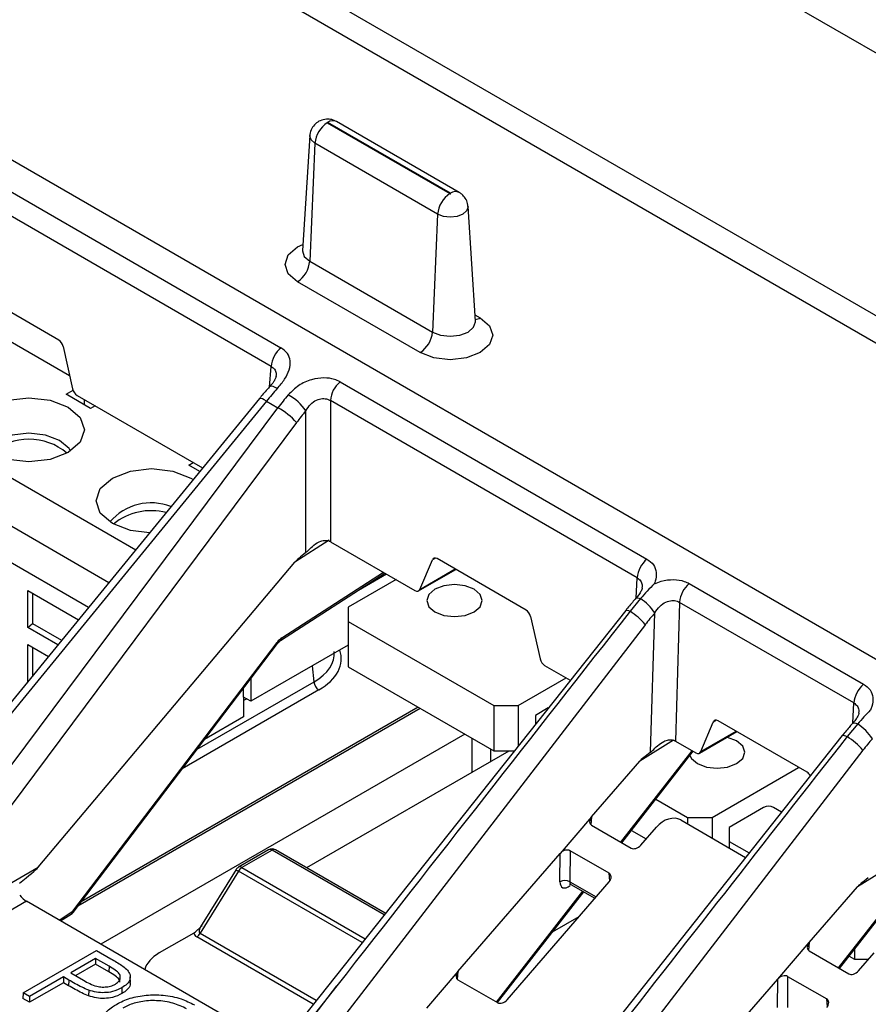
# Model space of a CAD drawing. Header units: millimetres. Extents: x 16 to 503, y 3 to 290.
# Tile 117 of 169: x 95.18 to 97.06, y 160.86 to 163.04. Entities that reach past the tile are written whole.
import ezdxf

# ---------------------------------------------------------------- set-up
doc = ezdxf.new("R2010")
doc.units = ezdxf.units.MM

msp = doc.modelspace()

# ---------------------------------------------------------------- linework, layer by layer
at = {"color": 7, "linetype": 'Continuous', "lineweight": 25}
for p, q in [((90.7967, 165.2441), (100.7299, 159.5097)), ((97.8715, 162.5024), (95.0704, 164.1194)), ((95.062, 163.5427), (97.421, 162.1809)), ((97.4087, 162.1269), (95.0357, 163.4967)), ((94.6341, 162.9571), (95.7553, 162.3098)), ((95.7337, 162.2683), (94.6126, 162.9155)), ((95.8578, 162.8083), (96.1297, 162.6513)), ((96.1312, 162.6521), (95.8592, 162.8091)), ((96.1504, 162.654), (95.8785, 162.811)), ((95.8191, 162.7798), (95.8028, 162.5256)), ((95.8306, 162.7628), (95.8191, 162.5016)), ((96.1026, 162.6058), (95.8306, 162.7628)), ((96.1026, 162.6058), (96.091, 162.3446)), ((96.1862, 162.3686), (96.1699, 162.6228)), ((95.8028, 162.5256), (95.8028, 162.5249)), ((95.8191, 162.5016), (96.091, 162.3446)), ((96.0639, 162.2992), (95.7919, 162.4562)), ((94.4323, 162.4403), (95.4334, 161.8624)), ((95.2626, 162.3268), (95.0653, 162.4408)), ((96.1853, 162.3829), (96.1971, 162.3761)), ((94.4051, 162.3492), (95.374, 161.7899)), ((95.1013, 162.3555), (95.2868, 162.2484)), ((95.2725, 162.3124), (95.2934, 162.2186)), ((95.3286, 161.7344), (94.3616, 162.2927)), ((95.7296, 162.2228), (95.7337, 162.2683)), ((95.8862, 162.2342), (96.5666, 161.8415)), ((95.2789, 162.2068), (95.2943, 162.2157)), ((95.7074, 162.1971), (94.8172, 161.1097)), ((95.723, 162.1915), (94.8328, 161.104)), ((95.3333, 162.1754), (95.2789, 162.2068)), ((95.3033, 162.2042), (95.5816, 162.0435)), ((95.3189, 162.1952), (95.3189, 162.1837)), ((95.723, 162.1915), (95.7485, 162.1767)), ((96.5451, 161.7999), (95.8647, 162.1927)), ((95.8647, 162.1927), (95.8647, 161.8801)), ((94.9133, 161.0576), (95.7485, 162.1767)), ((95.3433, 162.1811), (95.3333, 162.1754)), ((95.8104, 161.856), (95.8104, 162.1698)), ((95.7898, 162.144), (94.9546, 161.0249)), ((95.5509, 162.0498), (95.5608, 162.0555)), ((95.5753, 162.0357), (95.5509, 162.0498)), ((95.5555, 162.0211), (95.5607, 162.0179)), ((95.862, 161.8835), (95.7863, 161.835)), ((95.8647, 161.8801), (96.0523, 161.7718)), ((96.0629, 161.7744), (96.0909, 161.84)), ((96.0978, 161.8439), (96.0909, 161.84)), ((96.2988, 161.7286), (96.1015, 161.8426)), ((95.217, 161.159), (95.7863, 161.835)), ((96.0602, 161.7711), (96.1427, 161.8188)), ((96.0629, 161.7744), (96.1412, 161.8196)), ((95.7544, 161.661), (95.9858, 161.8102)), ((95.7575, 161.6673), (95.9822, 161.8123)), ((96.0104, 161.796), (95.9044, 161.7348)), ((95.9892, 161.8082), (95.9269, 161.7722)), ((96.5424, 161.7553), (96.5451, 161.7999)), ((96.6605, 161.7873), (97.0469, 161.5642)), ((95.1938, 161.7719), (95.3062, 161.7071)), ((95.1938, 161.6898), (95.1938, 161.7719)), ((95.2047, 161.7657), (95.2047, 161.6987)), ((96.5524, 161.7539), (96.5291, 161.7259)), ((95.9044, 161.7348), (95.9044, 161.7034)), ((96.6389, 161.7457), (96.6299, 161.4383)), ((97.0254, 161.5227), (96.6389, 161.7457)), ((96.5195, 161.7277), (95.6476, 160.6297)), ((96.3087, 161.7143), (96.3297, 161.6204)), ((96.5748, 161.4137), (96.5839, 161.7221)), ((95.1938, 161.6898), (95.2047, 161.6987)), ((95.2605, 161.6512), (95.1938, 161.6898)), ((95.2047, 161.6987), (95.269, 161.6616)), ((96.563, 161.6966), (95.7094, 160.588)), ((95.9044, 161.7034), (96.2269, 161.5172)), ((95.9044, 161.7034), (95.9044, 161.6029)), ((95.1938, 161.6521), (95.2396, 161.6257)), ((95.1938, 161.5699), (95.1938, 161.6521)), ((95.2047, 161.6458), (95.2047, 161.583)), ((95.2936, 161.0612), (95.7467, 161.657)), ((95.2944, 161.0585), (95.7475, 161.6543)), ((95.9044, 161.6509), (95.6888, 161.5264)), ((95.8285, 161.5696), (95.8253, 161.6052)), ((95.9044, 161.6029), (96.2269, 161.4167)), ((96.3395, 161.606), (96.3966, 161.573)), ((96.2813, 161.5172), (96.3874, 161.5784)), ((95.1938, 161.5699), (95.194, 161.57)), ((95.1939, 161.5698), (95.1938, 161.5699)), ((95.5694, 161.4201), (95.8285, 161.5696)), ((95.6888, 161.5771), (95.6888, 161.5264)), ((95.8393, 161.5515), (95.5363, 161.3765)), ((95.6725, 161.5359), (95.6725, 161.5556)), ((95.6725, 161.5359), (95.6725, 161.4919)), ((95.6888, 161.5264), (95.6725, 161.5359)), ((96.0596, 161.5133), (95.3122, 161.0819)), ((95.6793, 161.5319), (95.6725, 161.528)), ((96.2269, 161.5172), (96.2813, 161.5172)), ((96.2269, 161.5172), (96.2269, 161.4167)), ((96.2813, 161.5172), (96.2813, 161.4278)), ((97.0227, 161.478), (97.0254, 161.5227)), ((96.0641, 161.5107), (95.3051, 161.0726)), ((95.6725, 161.4919), (95.5861, 161.442)), ((96.3479, 161.5116), (96.3194, 161.4952)), ((96.3194, 161.4952), (96.3194, 161.4758)), ((96.6857, 161.4149), (96.7137, 161.4805)), ((96.7205, 161.4844), (96.7137, 161.4805)), ((96.9216, 161.3691), (96.7243, 161.483)), ((97.0337, 161.4762), (97.0103, 161.4482)), ((96.1625, 161.4539), (95.3559, 160.9882)), ((96.9997, 161.4504), (96.1279, 160.3524)), ((96.6829, 161.4116), (96.7655, 161.4593)), ((96.6857, 161.4149), (96.764, 161.4601)), ((96.1789, 161.3691), (96.1789, 161.4444)), ((96.6256, 161.4401), (96.5506, 161.3937)), ((96.6299, 161.4383), (96.6751, 161.4123)), ((96.2605, 161.4162), (95.8122, 161.1574)), ((97.0455, 161.4181), (96.1919, 160.3095)), ((96.2197, 161.4209), (96.2197, 161.3926)), ((96.2269, 161.4167), (96.2725, 161.4167)), ((96.509, 161.2141), (96.6671, 161.4169)), ((96.5111, 161.2129), (96.6692, 161.4157)), ((96.4439, 161.2702), (96.5506, 161.3937)), ((96.711, 161.2691), (96.9029, 161.3799)), ((96.5865, 161.3096), (96.6566, 161.2691)), ((96.8253, 161.2911), (96.7491, 161.2471)), ((96.865, 161.2807), (96.847, 161.2911)), ((96.4439, 161.2702), (96.3739, 161.1893)), ((96.4439, 161.2702), (96.4423, 161.2528)), ((96.4437, 161.2518), (96.5313, 161.2012)), ((96.6414, 161.2637), (96.7854, 161.1806)), ((96.6566, 161.2691), (96.711, 161.2691)), ((96.6566, 161.2691), (96.6566, 161.2549)), ((96.711, 161.2691), (96.711, 161.2235)), ((96.5324, 161.2403), (96.5649, 161.2216)), ((96.5529, 161.2077), (96.5875, 161.2477)), ((96.7491, 161.2471), (96.7491, 161.2157)), ((96.7491, 161.2157), (96.7932, 161.1903)), ((96.7491, 161.2157), (96.7491, 161.2015)), ((95.7278, 161.1972), (95.6611, 161.1587)), ((95.7355, 161.1965), (95.6688, 161.1579)), ((95.9838, 161.0531), (95.7355, 161.1965)), ((95.9866, 161.0567), (95.7432, 161.1972)), ((96.1477, 160.9277), (96.3739, 161.1893)), ((96.3737, 161.1262), (96.3739, 161.1893)), ((96.396, 161.1953), (96.3958, 161.1264)), ((96.4825, 161.1454), (96.396, 161.1953)), ((94.9546, 161.0075), (95.217, 161.159)), ((95.6611, 161.1498), (95.5762, 161.0125)), ((95.6557, 161.1535), (95.5771, 161.0265)), ((95.935, 160.9917), (95.6611, 161.1498)), ((95.6688, 161.1579), (95.9418, 161.0003)), ((96.4841, 161.1282), (96.4825, 161.1454)), ((97.1081, 161.1616), (97.0331, 161.1152)), ((96.2567, 160.8651), (96.4829, 161.1267)), ((96.3958, 161.1264), (96.4537, 161.093)), ((96.398, 161.1206), (96.4511, 161.0899)), ((96.9915, 160.9356), (97.1495, 161.1384)), ((96.9935, 160.9344), (97.1516, 161.1372)), ((96.2329, 160.86), (96.4242, 161.1054)), ((96.235, 160.8588), (96.4263, 161.1042)), ((96.9263, 160.9917), (97.0331, 161.1152)), ((95.1914, 161.0832), (94.979, 160.9605)), ((95.7511, 160.7601), (95.1914, 161.0832)), ((95.2633, 161.0417), (95.2936, 161.0612)), ((95.2668, 161.0397), (95.2905, 161.0549)), ((96.3572, 161.0155), (96.4162, 161.0496)), ((95.5618, 161.0129), (95.4856, 160.9689)), ((95.5762, 161.0125), (95.8336, 160.8639)), ((95.8267, 160.8553), (95.5685, 161.0044)), ((96.8564, 160.9107), (96.9263, 160.9917)), ((96.9263, 160.9917), (96.9248, 160.9743)), ((95.1834, 160.8805), (95.3462, 160.9744)), ((95.3462, 160.9744), (95.378, 160.9561)), ((96.9262, 160.9733), (97.0138, 160.9227)), ((97.0265, 160.9767), (97.0265, 160.9551)), ((97.0353, 160.9291), (97.07, 160.9692)), ((95.3441, 160.9568), (95.2893, 160.9251)), ((95.3741, 160.9394), (95.3441, 160.9568)), ((95.3441, 160.9568), (95.3441, 160.944)), ((97.0149, 160.9618), (97.0265, 160.9551)), ((97.0265, 160.9551), (97.0578, 160.9551)), ((95.2893, 160.9251), (95.3177, 160.9083)), ((95.3441, 160.944), (95.3003, 160.9187)), ((95.3739, 160.9267), (95.3441, 160.944)), ((95.3741, 160.9394), (95.3739, 160.9267)), ((96.1477, 160.9277), (96.0778, 160.8467)), ((96.1477, 160.9277), (96.1462, 160.9103)), ((95.273, 160.9157), (95.1977, 160.8722)), ((95.273, 160.9029), (95.1977, 160.8594)), ((95.2848, 160.9088), (95.273, 160.9157)), ((95.273, 160.9157), (95.273, 160.9029)), ((95.2846, 160.8962), (95.273, 160.9029)), ((95.2848, 160.9088), (95.2846, 160.8962)), ((95.4215, 160.9035), (95.4212, 160.916)), ((96.1476, 160.9093), (96.2352, 160.8587)), ((96.6302, 160.6491), (96.8564, 160.9107)), ((96.8562, 160.8477), (96.8564, 160.9107)), ((96.8785, 160.9168), (96.8783, 160.8479)), ((96.8785, 160.9168), (96.965, 160.8669)), ((95.1834, 160.8805), (95.183, 160.8679)), ((95.1977, 160.8722), (95.1834, 160.8805)), ((95.329, 160.8864), (95.3289, 160.8737)), ((95.4027, 160.8915), (95.4028, 160.8789)), ((95.879, 160.8957), (95.6636, 160.6245)), ((95.6681, 160.6218), (95.879, 160.8957)), ((95.1977, 160.8594), (95.183, 160.8679)), ((95.1977, 160.8722), (95.1977, 160.8594)), ((96.9665, 160.8497), (96.965, 160.8669))]:
    msp.add_line(p, q, dxfattribs=at)
at = {"color": 7, "linetype": 'Continuous', "lineweight": 25, "flags": 128}
for points in [[(95.8592, 162.8091), (95.8589, 162.8092), (95.8585, 162.8093), (95.8581, 162.8092), (95.8578, 162.8091), (95.8575, 162.8089), (95.8575, 162.8087), (95.8575, 162.8085), (95.8578, 162.8083)], [(95.8306, 162.7628), (95.8221, 162.7702), (95.8191, 162.7789), (95.8191, 162.7798)], [(96.1297, 162.6513), (96.1301, 162.6511), (96.1305, 162.6511), (96.1309, 162.6511), (96.1312, 162.6513), (96.1314, 162.6515), (96.1315, 162.6517), (96.1314, 162.6519), (96.1312, 162.6521)], [(96.1699, 162.6228), (96.1699, 162.6219), (96.1669, 162.6132), (96.1584, 162.6058), (96.1456, 162.6009), (96.1305, 162.5992), (96.1154, 162.6009), (96.1026, 162.6058)], [(95.7919, 162.4562), (95.7715, 162.4738), (95.7643, 162.4946), (95.7715, 162.5154), (95.7919, 162.5331), (95.8036, 162.5388)], [(95.8028, 162.5256), (95.8027, 162.5244), (95.807, 162.5121), (95.8191, 162.5016)], [(96.1971, 162.3761), (96.2175, 162.3584), (96.2247, 162.3376), (96.2175, 162.3168), (96.1971, 162.2992), (96.1665, 162.2874), (96.1305, 162.2833), (96.0944, 162.2874), (96.0639, 162.2992)], [(96.091, 162.3446), (96.1091, 162.3377), (96.1305, 162.3352), (96.1518, 162.3377), (96.1699, 162.3446), (96.182, 162.3551), (96.1862, 162.3674), (96.1862, 162.3686)], [(95.7472, 162.2194), (95.7423, 162.2221), (95.7381, 162.2239), (95.7346, 162.2248), (95.732, 162.2247), (95.7306, 162.2239)], [(95.2836, 162.1781), (95.3102, 162.155), (95.3196, 162.1278), (95.3102, 162.1006), (95.2836, 162.0776), (95.2436, 162.0622), (95.1965, 162.0568), (95.1494, 162.0622), (95.1095, 162.0776), (95.0828, 162.1006), (95.0735, 162.1278), (95.0828, 162.155), (95.1095, 162.1781), (95.1494, 162.1935), (95.1965, 162.1989), (95.2436, 162.1935), (95.2836, 162.1781)], [(95.723, 162.1915), (95.7183, 162.1942), (95.7142, 162.1963), (95.7109, 162.1974), (95.7086, 162.1977), (95.7074, 162.1971)], [(95.2887, 162.0808), (95.2854, 162.0863), (95.2645, 162.1043), (95.2333, 162.1163), (95.1965, 162.1205), (95.1597, 162.1163), (95.1285, 162.1043), (95.1077, 162.0863), (95.1043, 162.0808)], [(95.464, 161.8998), (95.4214, 161.9052), (95.3815, 161.9206), (95.3548, 161.9436), (95.3454, 161.9708), (95.3548, 161.998), (95.3815, 162.0211), (95.4214, 162.0365), (95.4685, 162.0419), (95.5156, 162.0365), (95.5555, 162.0211)], [(96.1834, 161.7747), (96.1635, 161.7824), (96.1399, 161.7851), (96.1164, 161.7824), (96.0964, 161.7747), (96.0831, 161.7631), (96.0784, 161.7495), (96.0831, 161.7359), (96.0964, 161.7244), (96.1164, 161.7167), (96.1399, 161.714), (96.1635, 161.7167), (96.1834, 161.7244), (96.1968, 161.7359), (96.2014, 161.7495), (96.1968, 161.7631), (96.1834, 161.7747)], [(96.5421, 161.7546), (96.5423, 161.7548), (96.5438, 161.7556), (96.5461, 161.7557), (96.549, 161.7552), (96.5524, 161.7539)], [(96.5195, 161.7277), (96.5196, 161.7279), (96.5209, 161.7283), (96.523, 161.7282), (96.5257, 161.7273), (96.5291, 161.7259)], [(97.0224, 161.4773), (97.0227, 161.4777), (97.0244, 161.4784), (97.0269, 161.4784), (97.03, 161.4777), (97.0337, 161.4762)], [(96.9997, 161.4504), (97, 161.4507), (97.0015, 161.4511), (97.0037, 161.4508), (97.0067, 161.4498), (97.0103, 161.4482)], [(96.6617, 161.4062), (96.6651, 161.4), (96.6784, 161.3884), (96.6984, 161.3807), (96.7219, 161.378), (96.7455, 161.3807), (96.7654, 161.3884), (96.7788, 161.4), (96.7834, 161.4135), (96.7788, 161.4271), (96.7654, 161.4387)], [(96.7654, 161.4387), (96.7455, 161.4464), (96.7438, 161.4468)]]:
    msp.add_lwpolyline(points, dxfattribs=at)
at = {"color": 7, "linetype": 'Continuous', "lineweight": 25}
for centre, radius, start, end in [((95.89, 162.7582), 0.0595, 122.7341, 175.5335), ((95.8704, 162.7943), 0.0186, 64.2697, 127.0408), ((96.1619, 162.6012), 0.0595, 122.7341, 175.5335), ((96.1424, 162.6373), 0.0185, 64.2162, 127.0461), ((95.7597, 162.5063), 0.0595, 302.7341, 355.5335), ((96.184, 162.397), 0.0246, 274.3412, 302.0279), ((96.0317, 162.3493), 0.0595, 302.7341, 355.5335), ((95.7945, 162.2632), 0.0609, 130.0119, 175.1523), ((95.9254, 162.1876), 0.0609, 130.0119, 175.1523), ((95.7169, 162.1066), 0.1129, 34.0851, 61.0996), ((95.677, 162.0441), 0.1507, 41.5296, 61.6611), ((95.1965, 161.9779), 0.1294, 49.3517, 130.6483), ((95.4674, 161.8468), 0.1193, 68.3699, 139.8312), ((95.4677, 161.8169), 0.1319, 75.5102, 129.2643), ((96.6058, 161.7948), 0.0609, 130.0119, 175.1523), ((96.6996, 161.7406), 0.0609, 130.0119, 175.1523), ((96.4897, 161.6607), 0.1124, 33.1034, 56.0855), ((96.4477, 161.5975), 0.152, 40.6718, 57.6326), ((95.7499, 161.6671), 0.0076, 307.355, 1.5458), ((95.7448, 161.6549), 0.00276, 346.47, 47.761), ((95.8522, 161.5715), 0.0238, 184.4665, 237.2659), ((97.0861, 161.5175), 0.0609, 130.0119, 175.1523), ((96.9715, 161.3816), 0.1132, 33.1651, 56.7141), ((96.9293, 161.318), 0.1533, 40.7227, 58.0845), ((96.8361, 161.2701), 0.0236, 62.6097, 117.3903), ((95.7355, 161.1839), 0.0154, 60.0027, 119.9973), ((95.731, 161.1905), 0.00742, 52.9592, 115.7303), ((95.74, 161.1903), 0.00763, 65.2021, 126.1084), ((95.6688, 161.1454), 0.0154, 119.9973, 148.2669), ((95.6864, 161.193), 0.0501, 232.1838, 239.6356), ((95.6643, 161.1518), 0.00763, 53.8916, 114.7979), ((95.6805, 161.1391), 0.0222, 121.9547, 151.1444), ((96.3849, 161.1077), 0.0216, 59.759, 121.2864), ((95.286, 161.061), 0.0076, 306.1618, 1.4556), ((95.2822, 161.0678), 0.0154, 302.6761, 322.7479), ((95.2917, 161.0591), 0.00276, 346.47, 47.761), ((95.5567, 161.0233), 0.0222, 301.9547, 331.1444)]:
    msp.add_arc(centre, radius, start, end, dxfattribs=at)
for centre, major_axis, ratio, start_param, end_param in [((95.2621, 162.3139), (-0.0071, 0.0137), 0.606756, 4.305212, 5.526942), ((95.3039, 162.2171), (-0.0071, 0.0137), 0.606756, 1.163619, 2.38535), ((95.8533, 162.0109), (0.2052, 0.3255), 0.549568, 1.254251, 1.352701), ((95.9007, 161.9835), (0.1779, 0.3412), 0.603905, 1.206902, 1.305353), ((95.9279, 161.9695), (0.1586, 0.308), 0.606756, 1.203727, 1.302178), ((95.8375, 161.8643), (0.0385, 0), 0.578871, 0.786768, 0.837549), ((96.3018, 162.1308), (0.5181, 0.3017), 0.047601, 2.790433, 3.009311), ((96.1009, 161.8297), (-0.0071, 0.0137), 0.606756, 5.526942, 6.748673), ((96.0529, 161.7847), (-0.0071, 0.0137), 0.606756, 2.38535, 3.60708), ((95.8931, 160.877), (2.5647, 3.2799), 0.005437, 1.313262, 1.56935), ((96.2983, 161.7157), (-0.0071, 0.0137), 0.606756, 4.305212, 5.526942), ((96.6937, 161.5263), (0.1684, 0.3024), 0.587367, 1.224226, 1.322214), ((95.7564, 161.643), (0.0154, 0.0266), 0.515159, 0.789262, 1.332291), ((95.7192, 161.633), (0.1544, -0.0014), 0.575363, 5.504331, 6.340568), ((95.7192, 161.6205), (0.1697, 0), 0.575709, 5.499157, 6.484328), ((96.3401, 161.6189), (-0.0071, 0.0137), 0.606756, 1.163619, 2.38535), ((96.7237, 161.4702), (-0.0071, 0.0137), 0.606756, 5.526942, 6.748673), ((96.4771, 160.7303), (2.5647, 3.2799), 0.005437, 1.354402, 1.56935), ((96.6027, 161.4226), (0.0385, 0), 0.577814, 0.784634, 0.836004), ((97.1762, 161.2477), (0.1684, 0.3024), 0.587367, 1.224226, 1.322214), ((97.3249, 161.8389), (0.7761, 0.4491), 0.030844, 2.863298, 3.052754), ((96.6756, 161.4252), (-0.0071, 0.0137), 0.606756, 2.38535, 3.60708), ((96.921, 161.3562), (-0.0071, 0.0137), 0.606756, 4.768055, 5.526942), ((96.4552, 161.2644), (0.0142, 0.0101), 0.686479, 1.912796, 3.445806), ((96.6142, 161.2314), (0.0333, 0.0272), 0.708063, 0.262695, 1.813703), ((96.5422, 161.2142), (0.0133, 0.0109), 0.708063, 3.404287, 4.955296), ((96.3851, 161.1834), (0.0139, 0.0091), 0.716861, 0.347482, 1.950394), ((94.7294, 160.8478), (0.4904, 0.3171), 0.042475, 5.826821, 6.145208), ((96.4721, 161.1331), (0.0132, 0.0098), 0.737468, 5.009045, 6.594151), ((96.3947, 161.1405), (0.0158, 0.0264), 0.525732, 2.416522, 4.066688), ((96.406, 161.1337), (0.0081, 0.0131), 0.47396, 2.422018, 3.155138), ((97.8073, 161.5604), (0.7761, 0.4491), 0.030844, 2.863298, 3.052754), ((95.19, 161.1138), (-0.0207, 0.0325), 0.546414, 1.740945, 2.332695), ((95.6001, 161.0217), (0.0381, 0.0096), 0.502363, 3.102375, 3.619447), ((95.6001, 161.0343), (0.0253, 0.0206), 0.358401, 2.340428, 3.296028), ((96.9377, 160.9859), (0.0142, 0.0101), 0.686479, 1.912796, 3.445806), ((95.5675, 160.9218), (0.1157, 0), 0.575709, 2.357564, 2.987039), ((96.1591, 160.9218), (0.0142, 0.0101), 0.686479, 1.912796, 3.445806), ((97.0247, 160.9357), (0.0133, 0.0109), 0.708063, 3.404287, 4.955296), ((96.8676, 160.9048), (0.0139, 0.0091), 0.716861, 0.347482, 1.950394), ((96.2461, 160.8716), (0.0133, 0.0109), 0.708063, 3.404287, 4.955296), ((96.9546, 160.8546), (0.0132, 0.0098), 0.737468, 5.009045, 6.594151)]:
    msp.add_ellipse(centre, major_axis=major_axis, ratio=ratio, start_param=start_param, end_param=end_param, dxfattribs=at)
for points, knots in [([(95.8785, 162.811), (95.875, 162.8126), (95.8679, 162.816), (95.8552, 162.8169), (95.8424, 162.8138), (95.831, 162.8064), (95.823, 162.7957), (95.819, 162.7861), (95.8194, 162.7806), (95.8194, 162.7798)], [0, 0, 0, 0, 0.142369, 0.294249, 0.468462, 0.628694, 0.79594, 0.969644, 1, 1, 1, 1]), ([(96.1693, 162.6228), (96.1692, 162.625), (96.1692, 162.6315), (96.1644, 162.6412), (96.1576, 162.6494), (96.1524, 162.6528), (96.1504, 162.654)], [0, 0, 0, 0, 0.169472, 0.514319, 0.818455, 1, 1, 1, 1]), ([(96.1865, 162.367), (96.1865, 162.367), (96.1871, 162.3663), (96.1867, 162.3676), (96.1863, 162.3688)], [0, 0, 0, 0, 0.039729, 1, 1, 1, 1]), ([(95.7472, 162.2194), (95.7529, 162.2263), (95.7643, 162.2398), (95.7745, 162.2609), (95.777, 162.2806), (95.7712, 162.298), (95.7605, 162.3059), (95.7553, 162.3098)], [0, 0, 0, 0, 0.2132788, 0.4205608, 0.6190428, 0.811789, 1, 1, 1, 1]), ([(95.7337, 162.2683), (95.7364, 162.2665), (95.7417, 162.2628), (95.745, 162.2547), (95.7443, 162.2487), (95.744, 162.2463)], [0, 0, 0, 0, 0.373417, 0.75168, 1, 1, 1, 1]), ([(95.7444, 162.2463), (95.7444, 162.2462), (95.7444, 162.246), (95.7432, 162.2414), (95.7386, 162.2336), (95.734, 162.2273), (95.7307, 162.224), (95.7306, 162.2239)], [0, 0, 0, 0, 0.104874, 0.376758, 0.652708, 0.994178, 1, 1, 1, 1]), ([(95.8862, 162.2342), (95.8822, 162.2362), (95.8719, 162.2412), (95.8498, 162.2442), (95.8217, 162.2401), (95.7933, 162.2273), (95.7788, 162.2127), (95.7715, 162.2054)], [0, 0, 0, 0, 0.119756, 0.310912, 0.519857, 0.758159, 1, 1, 1, 1]), ([(95.7306, 162.2239), (95.7286, 162.2217), (95.7207, 162.2131), (95.7131, 162.204), (95.7074, 162.1971)], [0, 0, 0, 0, 0.2501364, 1, 1, 1, 1]), ([(95.8104, 162.1698), (95.8136, 162.1749), (95.8198, 162.1847), (95.8332, 162.1943), (95.8469, 162.1978), (95.8576, 162.1965), (95.8627, 162.1938), (95.8647, 162.1927)], [0, 0, 0, 0, 0.262785, 0.501896, 0.701965, 0.884407, 1, 1, 1, 1]), ([(95.8104, 161.856), (95.8123, 161.8578), (95.8181, 161.863), (95.8284, 161.8734), (95.8413, 161.8811), (95.8529, 161.8836), (95.8595, 161.8827), (95.8626, 161.8812), (95.8633, 161.8809)], [0, 0, 0, 0, 0.125545, 0.373012, 0.653868, 0.816412, 0.956989, 1, 1, 1, 1]), ([(96.5666, 161.8415), (96.5719, 161.8375), (96.5826, 161.8295), (96.5883, 161.812), (96.5867, 161.7973), (96.5835, 161.7888), (96.5829, 161.787)], [0, 0, 0, 0, 0.296943, 0.600948, 0.916005, 1, 1, 1, 1]), ([(96.5451, 161.7999), (96.5477, 161.798), (96.553, 161.794), (96.5563, 161.7858), (96.5557, 161.7798), (96.5555, 161.7776)], [0, 0, 0, 0, 0.3801187, 0.768389, 1, 1, 1, 1]), ([(96.5829, 161.787), (96.5879, 161.789), (96.6016, 161.7944), (96.6251, 161.7972), (96.6468, 161.794), (96.6569, 161.7891), (96.6605, 161.7873)], [0, 0, 0, 0, 0.190787, 0.524364, 0.828737, 1, 1, 1, 1]), ([(96.5558, 161.7776), (96.5558, 161.7773), (96.5559, 161.7766), (96.5538, 161.7707), (96.5492, 161.7629), (96.5443, 161.7574), (96.5419, 161.7547)], [0, 0, 0, 0, 0.186361, 0.457624, 0.737916, 1, 1, 1, 1]), ([(96.5829, 161.787), (96.5828, 161.7869), (96.5723, 161.7767), (96.5623, 161.7653), (96.5524, 161.7539)], [0, 0, 0, 0, 0.008372, 1, 1, 1, 1]), ([(96.5422, 161.7547), (96.5402, 161.7525), (96.5325, 161.7438), (96.525, 161.7346), (96.5195, 161.7277)], [0, 0, 0, 0, 0.25015, 1, 1, 1, 1]), ([(96.5839, 161.7221), (96.5873, 161.7272), (96.5938, 161.737), (96.6076, 161.7467), (96.6215, 161.7503), (96.6322, 161.7492), (96.6371, 161.7467), (96.6389, 161.7457)], [0, 0, 0, 0, 0.265082, 0.507684, 0.711489, 0.89586, 1, 1, 1, 1]), ([(95.7475, 161.6543), (95.7481, 161.655), (95.75, 161.6574), (95.7525, 161.6597), (95.754, 161.6607), (95.7544, 161.661)], [0, 0, 0, 0, 0.253335, 0.773403, 1, 1, 1, 1]), ([(97.0469, 161.5642), (97.0522, 161.5602), (97.0629, 161.5523), (97.0686, 161.5347), (97.0669, 161.5191), (97.0631, 161.5096), (97.062, 161.5069)], [0, 0, 0, 0, 0.284397, 0.575557, 0.877303, 1, 1, 1, 1]), ([(97.0254, 161.5227), (97.028, 161.5207), (97.0333, 161.5167), (97.0366, 161.5085), (97.036, 161.5026), (97.0358, 161.5004)], [0, 0, 0, 0, 0.380119, 0.768389, 1, 1, 1, 1]), ([(97.0361, 161.5003), (97.0361, 161.5001), (97.0362, 161.4994), (97.0341, 161.4934), (97.0295, 161.4856), (97.0246, 161.4801), (97.0222, 161.4774)], [0, 0, 0, 0, 0.186361, 0.457624, 0.737916, 1, 1, 1, 1]), ([(97.062, 161.5069), (97.0619, 161.5068), (97.0522, 161.4973), (97.0429, 161.4867), (97.0337, 161.4762)], [0, 0, 0, 0, 0.009314, 1, 1, 1, 1]), ([(97.0225, 161.4774), (97.0205, 161.4752), (97.0128, 161.4665), (97.0053, 161.4573), (96.9997, 161.4504)], [0, 0, 0, 0, 0.25015, 1, 1, 1, 1]), ([(96.5748, 161.4137), (96.5762, 161.4148), (96.5812, 161.4192), (96.5901, 161.4289), (96.6023, 161.4373), (96.6139, 161.4414), (96.6225, 161.4416), (96.6268, 161.4398), (96.6285, 161.4391)], [0, 0, 0, 0, 0.085731, 0.317918, 0.570803, 0.753294, 0.902634, 1, 1, 1, 1]), ([(96.3949, 161.1215), (96.3949, 161.1215), (96.3948, 161.1214), (96.3967, 161.1215), (96.3976, 161.1207), (96.3978, 161.1204)], [0, 0, 0, 0, 0.259216, 0.792326, 1, 1, 1, 1]), ([(95.5618, 161.0129), (95.5643, 161.0147), (95.5697, 161.0186), (95.5747, 161.0239), (95.5774, 161.0269)], [0, 0, 0, 0, 0.450444, 1, 1, 1, 1]), ([(95.5773, 161.0266), (95.5774, 161.0268), (95.5776, 161.0271), (95.5788, 161.0289), (95.5805, 161.0299), (95.5805, 161.0299)], [0, 0, 0, 0, 0.300305, 0.975713, 1, 1, 1, 1]), ([(95.378, 160.9561), (95.3823, 160.9535), (95.3906, 160.9486), (95.4027, 160.9413), (95.4093, 160.9359), (95.4127, 160.9332)], [0, 0, 0, 0, 0.350497, 0.674261, 1, 1, 1, 1]), ([(95.3984, 160.9039), (95.398, 160.906), (95.3969, 160.9111), (95.3872, 160.9187), (95.3787, 160.9239), (95.3739, 160.9267)], [0, 0, 0, 0, 0.2193873, 0.5619795, 1, 1, 1, 1]), ([(95.3883, 160.8997), (95.3916, 160.9022), (95.3977, 160.9067), (95.3999, 160.9151), (95.3972, 160.9234), (95.3875, 160.9314), (95.3789, 160.9366), (95.3741, 160.9394)], [0, 0, 0, 0, 0.198123, 0.370517, 0.533441, 0.740224, 1, 1, 1, 1]), ([(95.4127, 160.9332), (95.4154, 160.93), (95.4214, 160.9229), (95.4219, 160.911), (95.4153, 160.8998), (95.4068, 160.8942), (95.4027, 160.8915)], [0, 0, 0, 0, 0.236647, 0.514882, 0.762804, 1, 1, 1, 1]), ([(95.329, 160.8864), (95.324, 160.8885), (95.3136, 160.8929), (95.2992, 160.9007), (95.2896, 160.9061), (95.2848, 160.9088)], [0, 0, 0, 0, 0.314342, 0.656886, 1, 1, 1, 1]), ([(95.3177, 160.9083), (95.3267, 160.9031), (95.3387, 160.8961), (95.3591, 160.8929), (95.3718, 160.8937), (95.3818, 160.8963), (95.3866, 160.8988), (95.3883, 160.8997)], [0, 0, 0, 0, 0.455812, 0.608243, 0.760819, 0.915838, 1, 1, 1, 1]), ([(95.4205, 160.9034), (95.4208, 160.9017), (95.4216, 160.8961), (95.4153, 160.8872), (95.4069, 160.8816), (95.4028, 160.8789)], [0, 0, 0, 0, 0.194087, 0.605272, 1, 1, 1, 1]), ([(95.3289, 160.8737), (95.3239, 160.8758), (95.3134, 160.8802), (95.2991, 160.888), (95.2895, 160.8934), (95.2846, 160.8962)], [0, 0, 0, 0, 0.314002, 0.656715, 1, 1, 1, 1]), ([(95.4027, 160.8915), (95.396, 160.8883), (95.3848, 160.8828), (95.3643, 160.8803), (95.3458, 160.8814), (95.3347, 160.8847), (95.329, 160.8864)], [0, 0, 0, 0, 0.317392, 0.539457, 0.761317, 1, 1, 1, 1]), ([(95.4028, 160.8789), (95.3962, 160.8756), (95.3849, 160.8701), (95.3643, 160.8675), (95.3457, 160.8687), (95.3346, 160.872), (95.3289, 160.8737)], [0, 0, 0, 0, 0.317787, 0.539984, 0.761976, 1, 1, 1, 1]), ([(95.3913, 160.8555), (95.4007, 160.8602), (95.4198, 160.8697), (95.4565, 160.8762), (95.4958, 160.8761), (95.5339, 160.8688), (95.554, 160.8586), (95.5635, 160.8538)], [0, 0, 0, 0, 0.1940546, 0.38955, 0.5848348, 0.803861, 1, 1, 1, 1]), ([(95.5462, 160.8449), (95.5365, 160.8495), (95.5171, 160.8588), (95.4803, 160.8643), (95.4452, 160.8622), (95.42, 160.8549), (95.4084, 160.8487), (95.4044, 160.8467)], [0, 0, 0, 0, 0.237363, 0.475631, 0.70002, 0.898266, 1, 1, 1, 1]), ([(95.3538, 160.8101), (95.3559, 160.8172), (95.36, 160.8315), (95.3762, 160.8463), (95.388, 160.8535), (95.3913, 160.8555)], [0, 0, 0, 0, 0.419304, 0.840277, 1, 1, 1, 1])]:
    msp.add_open_spline(points, degree=3, knots=knots, dxfattribs=at)

doc.saveas('drawing.dxf')
